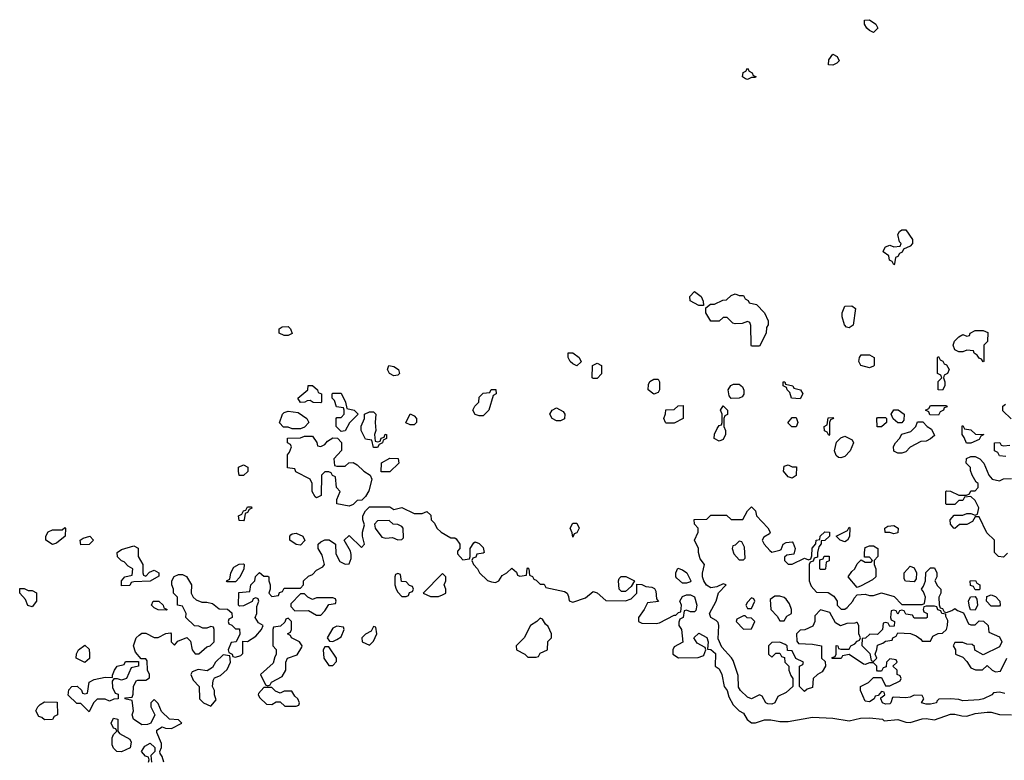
# Model space of a CAD drawing. Header units: inches. Extents: x 2735672 to 2903319, y 894031 to 1029782.
# Tile 38 of 167: x 2771969 to 2776814, y 1004267 to 1007912. Entities that reach past the tile are written whole.
import ezdxf

# ---------------------------------------------------------------- set-up
doc = ezdxf.new("R2010")
doc.units = ezdxf.units.IN
doc.header["$MEASUREMENT"] = 0
doc.layers.add('C7070', color=7, linetype='Continuous')

msp = doc.modelspace()

# ---------------------------------------------------------------- linework, layer by layer
at = {"layer": 'C7070', "color": 4, "elevation": 12}
for points in [[(2776170, 1007848.7), (2776150, 1007858), (2776138, 1007870), (2776126, 1007890), (2776126, 1007910), (2776150, 1007912), (2776182, 1007890), (2776191.3, 1007870)], [(2775970, 1007688), (2775948.7, 1007690), (2775950, 1007714), (2775970, 1007742), (2775991, 1007731), (2776002, 1007710), (2775990, 1007698)], [(2775550, 1007618), (2775540.4, 1007620.4), (2775526, 1007630), (2775528.4, 1007651.6), (2775542, 1007658), (2775550, 1007674), (2775558, 1007658), (2775574, 1007650), (2775578, 1007638), (2775592, 1007632), (2775590, 1007628), (2775570, 1007628)], [(2776270, 1006706), (2776262, 1006722), (2776248.4, 1006728.4), (2776246, 1006750), (2776218, 1006770), (2776220.4, 1006779.6), (2776230, 1006794), (2776250, 1006802), (2776270, 1006794), (2776302, 1006798), (2776306, 1006810), (2776298, 1006818), (2776290, 1006854), (2776298, 1006870), (2776310, 1006878), (2776330, 1006878), (2776362, 1006830), (2776362, 1006810), (2776350, 1006798), (2776318, 1006782), (2776312, 1006768), (2776298, 1006762), (2776290, 1006746), (2776278, 1006742), (2776274, 1006710)], [(2775310, 1006506), (2775268.4, 1006528.4), (2775266, 1006550), (2775290, 1006574), (2775322, 1006550), (2775332.7, 1006527.3), (2775334, 1006506), (2775330, 1006506)], [(2775510, 1006554), (2775530, 1006554), (2775538, 1006538), (2775554, 1006530), (2775558, 1006518), (2775594, 1006510), (2775634, 1006470), (2775652, 1006430), (2775652, 1006410), (2775643.6, 1006396.4), (2775642, 1006370), (2775610, 1006306), (2775570, 1006306), (2775568, 1006310), (2775567.3, 1006407.3), (2775562, 1006422), (2775550, 1006426), (2775523.6, 1006416.4), (2775490, 1006415.3), (2775478, 1006418), (2775450, 1006446), (2775430, 1006446), (2775411.1, 1006428.9), (2775370, 1006428.7), (2775346, 1006470), (2775346, 1006494), (2775368.4, 1006511.6), (2775387.3, 1006512.7), (2775428.4, 1006531.6), (2775447.3, 1006532.7), (2775470, 1006554), (2775490, 1006562)], [(2776050, 1006395.3), (2776038, 1006398), (2776028, 1006410), (2776015.3, 1006450), (2776015.3, 1006470), (2776030, 1006502), (2776063.6, 1006503.6), (2776082, 1006490), (2776070, 1006408)], [(2773270, 1006358), (2773246, 1006370), (2773246, 1006390), (2773260.4, 1006399.6), (2773290, 1006402), (2773302, 1006390), (2773310, 1006368), (2773290, 1006358)], [(2776710, 1006228), (2776702, 1006242), (2776690, 1006246), (2776680.4, 1006260.4), (2776666, 1006270), (2776662, 1006282), (2776630, 1006286), (2776610, 1006278), (2776590, 1006278), (2776570, 1006288), (2776562, 1006310), (2776568.7, 1006330), (2776590, 1006351.3), (2776610, 1006362), (2776630, 1006354), (2776642, 1006358), (2776646, 1006370), (2776670, 1006382), (2776710, 1006382), (2776732.7, 1006372.7), (2776731.6, 1006328.4), (2776714, 1006310), (2776714, 1006230)], [(2774710, 1006208.7), (2774690, 1006218), (2774678, 1006230), (2774668, 1006250), (2774667.3, 1006272.7), (2774690, 1006272), (2774722, 1006250), (2774731.6, 1006228.4)], [(2776150, 1006198), (2776108, 1006210), (2776098, 1006230), (2776102, 1006250), (2776110, 1006262), (2776150, 1006262), (2776174, 1006250), (2776174, 1006210), (2776170, 1006206)], [(2776510, 1006088), (2776488, 1006090), (2776488.4, 1006131.6), (2776506, 1006150), (2776502, 1006162), (2776486, 1006170), (2776486, 1006250), (2776490, 1006254), (2776498, 1006238), (2776512, 1006232), (2776518, 1006218), (2776530, 1006214), (2776542, 1006190), (2776534, 1006170), (2776518, 1006162), (2776514, 1006150), (2776522, 1006130), (2776522, 1006110)], [(2773810, 1006159), (2773788, 1006170), (2773778, 1006190), (2773786, 1006210), (2773810, 1006204.7), (2773832, 1006190), (2773838, 1006170), (2773830, 1006162)], [(2774790, 1006146), (2774786, 1006150), (2774788, 1006210), (2774810, 1006222), (2774832, 1006210), (2774831.6, 1006168.4), (2774810, 1006146)], [(2775090, 1006068.7), (2775062, 1006090), (2775063.1, 1006116.9), (2775069.1, 1006130.9), (2775090, 1006142), (2775110, 1006142), (2775118, 1006130), (2775118, 1006090), (2775110, 1006078)], [(2773450, 1006026), (2773412.7, 1006027.3), (2773398, 1006038), (2773383.6, 1006036.4), (2773371.1, 1006028.9), (2773350, 1006028), (2773338, 1006050), (2773386, 1006090), (2773388.9, 1006111.1), (2773410, 1006112), (2773434, 1006090), (2773438, 1006078), (2773454, 1006070), (2773454, 1006030)], [(2774230, 1005962), (2774210, 1005968.7), (2774198, 1005990), (2774208, 1006010), (2774228, 1006030), (2774230, 1006054), (2774250, 1006074), (2774282, 1006078), (2774288.4, 1006091.6), (2774311.6, 1006091.6), (2774314, 1006070), (2774298, 1006062), (2774278, 1005990), (2774250, 1005962)], [(2775470, 1006048), (2775460.4, 1006060.4), (2775455.3, 1006090), (2775468.9, 1006111.1), (2775481.2, 1006118.8), (2775510, 1006118), (2775525.4, 1006105.4), (2775531.6, 1006088.4), (2775531.6, 1006068.4), (2775524.7, 1006055.3), (2775510, 1006048.7)], [(2775810, 1006046), (2775766, 1006050), (2775758, 1006078), (2775746, 1006090), (2775742, 1006102), (2775726, 1006110), (2775726, 1006130), (2775734, 1006130), (2775738, 1006118), (2775774, 1006110), (2775778, 1006098), (2775811.1, 1006091.1), (2775822, 1006070)], [(2773550, 1005886), (2773526, 1005910), (2773526, 1005950), (2773530, 1005954), (2773550, 1005954), (2773566, 1005970), (2773566, 1005990), (2773562, 1006002), (2773527.3, 1006007.3), (2773518, 1006038), (2773506, 1006050), (2773506, 1006070), (2773510, 1006074), (2773550, 1006074), (2773572, 1006030), (2773578, 1005998), (2773614, 1005990), (2773634, 1005970), (2773591.6, 1005928.4), (2773570, 1005888)], [(2774610, 1005938), (2774588.9, 1005948.9), (2774578, 1005970), (2774589, 1005991), (2774610, 1006002), (2774643.6, 1005983.6), (2774652, 1005970), (2774650, 1005948), (2774630, 1005938)], [(2775150, 1005926), (2775146, 1005930), (2775138, 1005950), (2775147.3, 1005972.7), (2775148.4, 1005991.6), (2775190, 1005994), (2775208.4, 1006011.6), (2775234, 1006014), (2775234, 1005950), (2775190, 1005926)], [(2775410, 1005838), (2775386, 1005850), (2775388.4, 1005871.6), (2775400.4, 1005899.6), (2775410, 1005914), (2775422, 1005918), (2775426, 1005930), (2775426, 1005970), (2775418, 1005990), (2775430, 1006012), (2775452, 1005990), (2775451.6, 1005968.4), (2775438, 1005962), (2775434, 1005950), (2775434, 1005910), (2775442, 1005890), (2775442, 1005870), (2775430, 1005846)], [(2776290, 1005928), (2776267.3, 1005947.3), (2776258, 1005970), (2776270, 1005992), (2776291.6, 1005991.6), (2776322, 1005970), (2776319.6, 1005940.4), (2776310, 1005928)], [(2776490, 1005966), (2776448, 1005968), (2776442, 1005982), (2776426, 1005990), (2776442, 1005998), (2776450, 1006014), (2776530, 1006014), (2776532.7, 1006007.3), (2776518, 1006002), (2776514, 1005990), (2776498, 1005982)], [(2773310, 1005898), (2773290, 1005906), (2773267.3, 1005907.3), (2773248, 1005928), (2773262, 1005970), (2773270, 1005978), (2773290, 1005984.7), (2773338.8, 1005978.8), (2773382, 1005950), (2773392, 1005930), (2773370, 1005906), (2773350, 1005898)], [(2773730, 1005834), (2773742, 1005838), (2773747.3, 1005852.7), (2773762, 1005858), (2773767.3, 1005872.7), (2773774, 1005870), (2773774, 1005850), (2773758, 1005842), (2773754, 1005830), (2773738, 1005822), (2773730, 1005806), (2773710, 1005806), (2773702, 1005842), (2773670, 1005848), (2773648.7, 1005890), (2773648.7, 1005911.3), (2773666, 1005950), (2773666, 1005970), (2773690, 1005982), (2773710, 1005982), (2773722, 1005970), (2773718, 1005930), (2773722, 1005890), (2773714, 1005870), (2773718, 1005838)], [(2773890, 1005918), (2773868.4, 1005928.4), (2773890, 1005972), (2773910, 1005962), (2773922, 1005950), (2773922, 1005930), (2773910, 1005918)], [(2775790, 1005908), (2775768.4, 1005908.4), (2775748.4, 1005928.4), (2775770, 1005954), (2775790, 1005954), (2775792, 1005950), (2775798, 1005930)], [(2775950, 1005866), (2775942, 1005882), (2775928.4, 1005888.4), (2775928, 1005910), (2775942, 1005918), (2775947.3, 1005952.7), (2775970, 1005954), (2775974, 1005950), (2775958, 1005942), (2775954, 1005930), (2775954, 1005870)], [(2776188, 1005908), (2776186, 1005950), (2776190, 1005954), (2776230, 1005954), (2776234, 1005950), (2776234, 1005930), (2776210, 1005908)], [(2776290, 1005778), (2776270, 1005788), (2776268.9, 1005811.1), (2776278, 1005830), (2776298, 1005850), (2776310, 1005872), (2776354.6, 1005885.4), (2776378, 1005910), (2776387.3, 1005932.7), (2776412.7, 1005932.7), (2776434, 1005910), (2776456, 1005896), (2776470, 1005866), (2776451.6, 1005848.4), (2776430, 1005838), (2776403.6, 1005836.4), (2776350, 1005808), (2776330, 1005786), (2776310, 1005778)], [(2776627.3, 1005827.3), (2776616.4, 1005856.4), (2776606, 1005870), (2776606, 1005910), (2776610, 1005914), (2776618, 1005898), (2776650, 1005894), (2776672.7, 1005872.7), (2776714, 1005870), (2776698, 1005862), (2776690, 1005846), (2776650, 1005828)], [(2773450, 1005812), (2773470, 1005822), (2773483.1, 1005836.9), (2773510, 1005854), (2773532.7, 1005852.7), (2773551.6, 1005831.6), (2773551.6, 1005791.6), (2773514, 1005750), (2773518, 1005718), (2773530, 1005714), (2773570, 1005714), (2773588.4, 1005731.6), (2773610, 1005732), (2773630, 1005722), (2773662, 1005690), (2773694, 1005670), (2773702, 1005650), (2773686.4, 1005593.6), (2773670, 1005566), (2773652.7, 1005547.3), (2773630, 1005546), (2773610, 1005526), (2773590, 1005518), (2773528.7, 1005528.7), (2773528.9, 1005551.1), (2773546, 1005590), (2773528, 1005610), (2773522, 1005662), (2773508, 1005668), (2773502, 1005682), (2773490, 1005686), (2773470, 1005686), (2773454, 1005670), (2773452, 1005570), (2773430, 1005558), (2773423.1, 1005563.1), (2773408, 1005590), (2773408, 1005630), (2773398, 1005650), (2773327.3, 1005687.3), (2773322, 1005702), (2773286, 1005706), (2773286, 1005770), (2773296.4, 1005783.6), (2773306, 1005810), (2773302, 1005822), (2773286, 1005830), (2773287.3, 1005852.7), (2773350, 1005854), (2773370, 1005862), (2773410, 1005862), (2773431.6, 1005831.6), (2773434, 1005814)], [(2776010, 1005755.3), (2775998, 1005758), (2775987.3, 1005767.3), (2775978, 1005790), (2775988, 1005832), (2776010, 1005854), (2776030, 1005862), (2776064.7, 1005844.7), (2776071.3, 1005830), (2776056, 1005790), (2776030, 1005762)], [(2773790, 1005686), (2773747.3, 1005687.3), (2773748.4, 1005731.6), (2773790, 1005754), (2773831.6, 1005751.6), (2773834, 1005730)], [(2773070, 1005668), (2773048.9, 1005668.9), (2773046, 1005690), (2773046, 1005710), (2773070, 1005722), (2773092, 1005710), (2773091.6, 1005688.4)], [(2775770, 1005655.3), (2775750, 1005662), (2775728, 1005690), (2775730, 1005714), (2775750, 1005722), (2775770, 1005712), (2775791.6, 1005711.6), (2775790, 1005668)], [(2773070, 1005446), (2773048, 1005448), (2773046, 1005470), (2773062, 1005478), (2773070, 1005494), (2773082, 1005498), (2773090, 1005514), (2773110, 1005514), (2773111.6, 1005508.4), (2773098, 1005502), (2773090, 1005486), (2773078, 1005482), (2773074, 1005450)], [(2772130, 1005329), (2772098, 1005350), (2772098, 1005370), (2772108.9, 1005391.1), (2772130, 1005402), (2772178, 1005402), (2772190, 1005412), (2772194, 1005410), (2772192, 1005370), (2772150, 1005335.3)], [(2773787.3, 1005447.3), (2773730, 1005446), (2773714, 1005430), (2773718, 1005410), (2773750, 1005364.7), (2773770, 1005361), (2773803.6, 1005363.6), (2773830, 1005352), (2773850, 1005354), (2773858, 1005362), (2773855.3, 1005410), (2773850, 1005418), (2773830, 1005428), (2773806, 1005430)], [(2774690, 1005366), (2774687.3, 1005387.3), (2774678, 1005410), (2774690, 1005434), (2774710, 1005434), (2774722, 1005410), (2774710, 1005386), (2774698, 1005382)], [(2776030, 1005342), (2776006, 1005350), (2775986, 1005370), (2776042, 1005398), (2776050, 1005414), (2776054, 1005410), (2776051.6, 1005368.4), (2776042, 1005350)], [(2776270, 1005382), (2776250, 1005388), (2776228, 1005388), (2776226, 1005410), (2776240.4, 1005419.6), (2776270, 1005422), (2776292, 1005410), (2776290, 1005386)], [(2772270, 1005328), (2772266, 1005350), (2772280.4, 1005359.6), (2772314, 1005370), (2772332, 1005350), (2772310, 1005328.7)], [(2773350, 1005326), (2773330, 1005328.7), (2773298, 1005350), (2773298, 1005370), (2773303.1, 1005376.9), (2773310, 1005382), (2773330, 1005384.7), (2773362, 1005370), (2773371.6, 1005348.4)], [(2772590, 1005174), (2772607.3, 1005192.7), (2772630, 1005202), (2772654, 1005190), (2772652.7, 1005172.7), (2772610, 1005148), (2772530, 1005146), (2772518, 1005142), (2772510, 1005128), (2772470, 1005126), (2772468.9, 1005151.1), (2772486, 1005170), (2772522, 1005178), (2772526, 1005210), (2772503.1, 1005223.1), (2772483.1, 1005243.1), (2772469.1, 1005249.1), (2772450, 1005268), (2772448.7, 1005290), (2772470, 1005304.7), (2772530, 1005322), (2772551.6, 1005311.6), (2772552, 1005270), (2772574, 1005230), (2772574, 1005190), (2772578, 1005178)], [(2775510, 1005346), (2775490, 1005326), (2775478, 1005322), (2775474, 1005310), (2775483.6, 1005283.6), (2775510, 1005254), (2775530, 1005254), (2775538, 1005262), (2775535.3, 1005315.3), (2775522, 1005342)], [(2776090, 1005118), (2776046, 1005170), (2776063.1, 1005196.9), (2776078, 1005210), (2776090, 1005234), (2776110, 1005254), (2776130, 1005242), (2776158, 1005242), (2776166, 1005250), (2776150, 1005266), (2776126, 1005266), (2776126, 1005290), (2776130, 1005314), (2776150, 1005322), (2776170, 1005322), (2776192, 1005310), (2776192, 1005270), (2776174, 1005250), (2776174, 1005230), (2776182, 1005210), (2776182, 1005170), (2776165.4, 1005154.6), (2776110, 1005126)], [(2775910, 1005206), (2775906, 1005210), (2775906, 1005254), (2775922, 1005258), (2775928, 1005272), (2775951.6, 1005271.6), (2775951.6, 1005248.4), (2775938, 1005242), (2775934, 1005210), (2775930, 1005206)], [(2772990, 1005146), (2772986, 1005150), (2773002, 1005158), (2773008, 1005190), (2773023.1, 1005216.9), (2773048.4, 1005231.6), (2773070, 1005234), (2773074, 1005230), (2773072, 1005210), (2773051.6, 1005168.4), (2773030, 1005146)], [(2776370, 1005146), (2776328, 1005148), (2776320.4, 1005160.4), (2776322, 1005190), (2776350, 1005222), (2776370, 1005214), (2776382, 1005190), (2776379.6, 1005160.4)], [(2773830, 1005186), (2773818, 1005182), (2773814, 1005170), (2773814, 1005130), (2773822, 1005110), (2773830, 1005094), (2773850, 1005074), (2773870, 1005074), (2773882, 1005078), (2773887.3, 1005092.7), (2773902, 1005098), (2773906, 1005110), (2773902, 1005122), (2773887.3, 1005127.3), (2773870, 1005146), (2773847.3, 1005147.3), (2773842, 1005182)], [(2774050, 1005186), (2773954, 1005090), (2773990, 1005074), (2774030, 1005074), (2774050, 1005082), (2774066, 1005090), (2774066, 1005110), (2774058, 1005130), (2774066, 1005150), (2774066, 1005170)], [(2774930, 1005098), (2774918, 1005110), (2774915.3, 1005150), (2774918, 1005162), (2774928.9, 1005171.1), (2774951.1, 1005171.1), (2774994, 1005150), (2774978, 1005122), (2774950, 1005098)], [(2775230, 1005138), (2775203.1, 1005163.1), (2775198, 1005170), (2775198, 1005190), (2775208, 1005212), (2775230, 1005204.7), (2775251.3, 1005190), (2775272, 1005150), (2775270, 1005146), (2775250, 1005138)], [(2776670, 1005106), (2776662, 1005122), (2776647.3, 1005127.3), (2776646, 1005150), (2776672.7, 1005152.7), (2776678, 1005138), (2776694, 1005130), (2776694, 1005110), (2776690, 1005106)], [(2772010, 1005102), (2772030, 1005102), (2772050.9, 1005090.9), (2772050.8, 1005050), (2772030, 1005022), (2772009.2, 1005029.2), (2771998, 1005058), (2771968.7, 1005090), (2771970, 1005112), (2771990, 1005112)], [(2773370, 1005086), (2773350, 1005086), (2773303.6, 1005036.4), (2773303.6, 1005023.6), (2773322, 1005002), (2773390, 1005004.7), (2773430, 1004982), (2773450, 1004982), (2773470, 1005002), (2773490, 1005034), (2773522, 1005038), (2773526, 1005050), (2773522, 1005062), (2773510, 1005066), (2773430, 1005066), (2773410, 1005058), (2773386, 1005070)], [(2775710, 1005075.3), (2775684.7, 1005075.3), (2775662, 1005058), (2775664.7, 1005010), (2775696.9, 1004976.9), (2775710, 1004954), (2775730, 1004954), (2775743.1, 1004976.9), (2775766, 1004990), (2775766, 1005010), (2775756.4, 1005036.4), (2775740.4, 1005060.4), (2775730, 1005068)], [(2776670, 1005006), (2776647.3, 1005007.3), (2776642, 1005022), (2776638, 1005050), (2776648.4, 1005071.6), (2776670, 1005074), (2776679.6, 1005059.6), (2776682, 1005030)], [(2776750, 1005026), (2776726, 1005050), (2776727.3, 1005072.7), (2776750, 1005082), (2776770, 1005074), (2776792, 1005050), (2776794, 1005030), (2776790, 1005026)], [(2772690, 1005006), (2772650, 1005008), (2772630, 1005018), (2772618, 1005030), (2772626, 1005050), (2772654, 1005050), (2772674, 1005030), (2772678, 1005018), (2772694, 1005010)], [(2775570, 1005066), (2775550, 1005046), (2775542, 1005030), (2775550, 1005014), (2775570, 1005014), (2775586, 1005050), (2775582, 1005062)], [(2776470, 1005026), (2776430, 1005026), (2776418, 1005022), (2776414, 1005010), (2776418, 1004998), (2776434, 1004990), (2776434, 1004970), (2776430, 1004966), (2776370, 1004966), (2776362, 1004982), (2776330, 1004986), (2776322, 1005002), (2776310, 1005006), (2776298, 1005002), (2776290, 1004986), (2776282, 1005002), (2776270, 1005006), (2776258, 1005002), (2776254, 1004970), (2776258, 1004958), (2776274, 1004950), (2776272.7, 1004927.3), (2776250, 1004926), (2776242, 1004942), (2776230, 1004946), (2776218, 1004942), (2776214, 1004910), (2776190, 1004886), (2776152.7, 1004887.3), (2776131.6, 1004868.4), (2776114, 1004866), (2776112.7, 1004832.7), (2776152.7, 1004792.7), (2776158, 1004758), (2776170, 1004754), (2776186, 1004770), (2776178, 1004790), (2776187.3, 1004812.7), (2776190, 1004834), (2776216.4, 1004843.6), (2776230, 1004854), (2776262, 1004858), (2776266, 1004870), (2776282, 1004878), (2776290, 1004894), (2776351.6, 1004891.6), (2776379.8, 1004879.8), (2776403.6, 1004863.6), (2776410, 1004854), (2776450, 1004854), (2776462, 1004878), (2776488.9, 1004891.1), (2776510, 1004892), (2776528.9, 1004911.1), (2776534, 1004930), (2776535.3, 1004955.3), (2776526, 1004974), (2776526, 1004986), (2776506, 1004990), (2776502, 1005002), (2776487.3, 1005007.3), (2776482, 1005022)], [(2775538, 1004978), (2775530, 1004978), (2775498, 1004962), (2775494, 1004950), (2775530, 1004912), (2775570, 1004914), (2775586, 1004950), (2775570, 1004966), (2775548.4, 1004968.4)], [(2773290, 1004966), (2773278, 1004962), (2773272.7, 1004947.3), (2773252.7, 1004927.3), (2773218, 1004922), (2773214, 1004910), (2773214, 1004830), (2773231.6, 1004811.6), (2773231.6, 1004788.4), (2773223.6, 1004776.4), (2773215.3, 1004744.7), (2773154, 1004690), (2773178, 1004638), (2773190, 1004634), (2773202, 1004638), (2773208.4, 1004651.6), (2773260.4, 1004679.6), (2773278, 1004710), (2773278, 1004750), (2773286, 1004770), (2773334.6, 1004785.4), (2773356.4, 1004823.6), (2773358, 1004830), (2773346, 1004850), (2773306, 1004870), (2773302, 1004882), (2773286, 1004890), (2773302, 1004898), (2773306, 1004910), (2773306, 1004950)], [(2773530, 1004928), (2773510, 1004918), (2773482, 1004870), (2773492.7, 1004852.7), (2773510, 1004852), (2773530, 1004862), (2773550, 1004874), (2773566, 1004910), (2773562, 1004922)], [(2773710, 1004926), (2773698, 1004902), (2773670, 1004888), (2773652, 1004870), (2773654, 1004850), (2773690, 1004834), (2773710, 1004854), (2773726, 1004890), (2773722, 1004922)], [(2774530, 1004966), (2774514, 1004950), (2774482, 1004930), (2774452, 1004870), (2774412, 1004830), (2774414, 1004810), (2774454, 1004790), (2774470, 1004774), (2774510, 1004774), (2774522, 1004778), (2774530, 1004794), (2774566, 1004810), (2774568, 1004852), (2774586, 1004870), (2774586, 1004890), (2774570, 1004926), (2774556.4, 1004936.4), (2774542, 1004962)], [(2772290, 1004748), (2772246, 1004770), (2772248.4, 1004791.6), (2772258, 1004810), (2772290, 1004834), (2772310, 1004814), (2772312, 1004790), (2772311.6, 1004768.4)], [(2773490, 1004826), (2773470, 1004826), (2773462, 1004810), (2773464.7, 1004770), (2773490, 1004734), (2773510, 1004734), (2773527.3, 1004752.7), (2773528, 1004770)], [(2772970, 1004786), (2772932, 1004750), (2772916.9, 1004723.1), (2772892, 1004708), (2772846.4, 1004713.6), (2772818, 1004702), (2772811.3, 1004690), (2772822, 1004662), (2772852, 1004630), (2772854, 1004570), (2772874, 1004550), (2772910, 1004534), (2772935.3, 1004564.7), (2772928, 1004590), (2772928, 1004610), (2772918, 1004630), (2772920.4, 1004659.6), (2772927.3, 1004672.7), (2772956.4, 1004683.6), (2772990, 1004714), (2773006, 1004750), (2773002, 1004782)], [(2772470, 1004662), (2772450, 1004668), (2772432.7, 1004667.3), (2772423.6, 1004656.4), (2772425.4, 1004625.4), (2772438, 1004598), (2772452.7, 1004592.7), (2772454, 1004570), (2772432.7, 1004567.3), (2772410, 1004558), (2772390, 1004568), (2772350, 1004568), (2772332, 1004550), (2772310, 1004506), (2772270, 1004546), (2772250, 1004546), (2772208, 1004588), (2772210, 1004614), (2772226, 1004630), (2772251.1, 1004631.1), (2772272.7, 1004612.7), (2772278, 1004598), (2772290, 1004594), (2772302, 1004598), (2772310, 1004652), (2772335.3, 1004664.7), (2772390, 1004676), (2772426, 1004674), (2772426, 1004686), (2772435.3, 1004710), (2772448.9, 1004731.1), (2772482, 1004738), (2772490, 1004754), (2772554, 1004754), (2772554, 1004730), (2772518, 1004722), (2772494, 1004670)], [(2773210, 1004626), (2773170, 1004626), (2773143.6, 1004596.4), (2773142, 1004590), (2773150, 1004574), (2773183.6, 1004543.6), (2773210, 1004542), (2773230, 1004554), (2773250, 1004554), (2773272.7, 1004532.7), (2773330, 1004534), (2773342, 1004538), (2773346, 1004550), (2773338, 1004570), (2773323.1, 1004583.1), (2773307.3, 1004607.3), (2773270, 1004608), (2773250, 1004598), (2773227.3, 1004607.3)], [(2772090, 1004466), (2772078, 1004478), (2772063.1, 1004483.1), (2772048.7, 1004510), (2772058, 1004530), (2772070, 1004542), (2772090, 1004554), (2772152.7, 1004552.7), (2772154, 1004490), (2772138, 1004482), (2772130, 1004468)], [(2772470, 1004308), (2772446, 1004310), (2772430, 1004326), (2772423.1, 1004343.1), (2772423.1, 1004376.9), (2772430, 1004394), (2772446, 1004410), (2772442, 1004422), (2772430, 1004426), (2772418, 1004450), (2772430, 1004474), (2772452, 1004470), (2772452, 1004410), (2772459.6, 1004399.6), (2772511, 1004371), (2772516.9, 1004356.9), (2772512, 1004328)]]:
    msp.add_lwpolyline(points, close=True, dxfattribs=at)
for points in [[(2776847.3, 1005947.3), (2776807.3, 1005987.3), (2776806, 1006010), (2776820.4, 1006019.6)], [(2776822, 1005762), (2776790, 1005766), (2776782, 1005782), (2776766, 1005790), (2776766, 1005830), (2776791.6, 1005831.6), (2776798, 1005818), (2776810, 1005814), (2776842, 1005818)], [(2776830, 1005286), (2776810, 1005266), (2776786, 1005270), (2776766, 1005290), (2776766, 1005350), (2776727.3, 1005387.3), (2776690, 1005466), (2776670, 1005466), (2776656.9, 1005443.1), (2776630, 1005428), (2776592.7, 1005427.3), (2776570, 1005408), (2776566, 1005410), (2776548.4, 1005428.4), (2776548, 1005450), (2776567.3, 1005472.7), (2776610, 1005474), (2776630, 1005482), (2776650, 1005482), (2776670, 1005474), (2776682, 1005478), (2776688, 1005510), (2776670, 1005546), (2776650, 1005566), (2776618, 1005562), (2776610, 1005546), (2776590, 1005546), (2776570, 1005526), (2776530, 1005526), (2776526, 1005530), (2776526, 1005590), (2776530, 1005594), (2776550, 1005592), (2776590, 1005572), (2776627.3, 1005572.7), (2776642, 1005578), (2776650, 1005594), (2776670, 1005594), (2776686, 1005610), (2776686, 1005630), (2776675.3, 1005635.3), (2776655.3, 1005670), (2776647.3, 1005692.7), (2776647.3, 1005707.3), (2776626, 1005730), (2776627.3, 1005752.7), (2776650, 1005762), (2776670, 1005762), (2776694, 1005750), (2776714, 1005730), (2776738, 1005670), (2776754, 1005650), (2776790, 1005642), (2776810, 1005652), (2776850, 1005654)], [(2772678, 1004258), (2772670, 1004286), (2772660.4, 1004300.4), (2772658, 1004310), (2772666, 1004330), (2772666, 1004350), (2772643.1, 1004403.1), (2772644, 1004416), (2772670, 1004432), (2772685.4, 1004425.4), (2772716.4, 1004423.6), (2772766, 1004450), (2772750, 1004466), (2772706, 1004470), (2772667.3, 1004507.3), (2772650, 1004546), (2772630, 1004566), (2772614, 1004550), (2772614, 1004530), (2772634, 1004490), (2772614, 1004450), (2772596.9, 1004443.1), (2772570, 1004442), (2772528, 1004470), (2772522, 1004490), (2772528, 1004510), (2772522, 1004562), (2772486, 1004570), (2772490, 1004574), (2772522, 1004578), (2772527.3, 1004592.7), (2772528, 1004630), (2772542, 1004658), (2772550, 1004662), (2772590, 1004662), (2772607.3, 1004672.7), (2772608, 1004690), (2772598, 1004710), (2772596.4, 1004756.4), (2772590, 1004766), (2772566, 1004766), (2772539, 1004799), (2772528, 1004830), (2772542, 1004870), (2772556.5, 1004883.5), (2772570, 1004892), (2772590, 1004892), (2772630, 1004872), (2772650, 1004872), (2772688.4, 1004891.6), (2772710, 1004894), (2772714, 1004890), (2772714, 1004850), (2772730, 1004834), (2772747.3, 1004852.7), (2772791.6, 1004871.6), (2772810, 1004854), (2772818, 1004810), (2772831.6, 1004791.6), (2772850, 1004791.3), (2772890, 1004824.7), (2772906, 1004830), (2772926, 1004850), (2772926, 1004910), (2772922, 1004922), (2772910, 1004926), (2772890, 1004918), (2772870, 1004918), (2772850, 1004928), (2772828.4, 1004928.4), (2772786, 1004970), (2772788, 1004990), (2772770, 1005026), (2772746, 1005030), (2772746, 1005070), (2772726, 1005090), (2772726, 1005110), (2772718, 1005130), (2772718, 1005150), (2772728.9, 1005171.1), (2772750, 1005182), (2772770, 1005182), (2772790, 1005172), (2772814, 1005130), (2772812, 1005090), (2772822, 1005070), (2772836.9, 1005056.9), (2772865.4, 1005045.4), (2772890, 1005046), (2772918, 1005038), (2772950, 1005012), (2772991.6, 1005011.6), (2773012.7, 1004992.7), (2773014, 1004970), (2772998, 1004962), (2772994, 1004950), (2772998, 1004938), (2773012.7, 1004932.7), (2773030, 1004914), (2773050, 1004914), (2773052, 1004888), (2773034, 1004850), (2773010, 1004846), (2772994, 1004810), (2772998, 1004798), (2773014, 1004790), (2773018, 1004778), (2773030, 1004774), (2773056.4, 1004783.6), (2773067.3, 1004792.7), (2773067.3, 1004852.7), (2773090, 1004852), (2773130, 1004878), (2773158, 1004910), (2773166, 1004930), (2773143.1, 1004943.1), (2773128, 1004970), (2773135.3, 1004990), (2773136.4, 1005023.6), (2773146, 1005050), (2773142, 1005062), (2773130, 1005066), (2773118, 1005062), (2773112, 1005048), (2773070, 1005028), (2773050, 1005026), (2773046, 1005030), (2773047.3, 1005092.7), (2773102, 1005098), (2773106, 1005130), (2773126, 1005150), (2773128.4, 1005171.6), (2773148, 1005192), (2773170, 1005174), (2773190, 1005174), (2773194, 1005170), (2773194, 1005150), (2773202, 1005130), (2773202, 1005110), (2773194, 1005090), (2773210, 1005074), (2773242, 1005078), (2773247.3, 1005092.7), (2773262, 1005098), (2773270, 1005114), (2773350, 1005114), (2773366, 1005130), (2773366, 1005150), (2773390, 1005174), (2773410, 1005182), (2773430, 1005202), (2773460.4, 1005219.6), (2773468, 1005230), (2773456.4, 1005276.4), (2773438, 1005310), (2773438, 1005330), (2773450, 1005342), (2773470, 1005352), (2773491.6, 1005351.6), (2773522, 1005330), (2773523.6, 1005283.6), (2773544.7, 1005244.7), (2773570, 1005232), (2773590, 1005234), (2773600.4, 1005259.6), (2773600.4, 1005280.4), (2773596.4, 1005296.4), (2773566, 1005350), (2773590, 1005374), (2773650, 1005314), (2773666, 1005330), (2773655.3, 1005370), (2773655.3, 1005390), (2773666, 1005426), (2773658, 1005450), (2773658, 1005470), (2773670, 1005494), (2773690, 1005514), (2773790, 1005514), (2773810, 1005502), (2773850, 1005512), (2773910, 1005482), (2773950, 1005482), (2773971.6, 1005491.6), (2773992.7, 1005472.7), (2773994, 1005450), (2774010, 1005434), (2774022, 1005410), (2774042, 1005390), (2774090, 1005362), (2774110, 1005362), (2774116.9, 1005356.9), (2774134, 1005330), (2774134, 1005310), (2774123.6, 1005296.4), (2774123.6, 1005283.6), (2774150, 1005254), (2774182, 1005258), (2774186, 1005270), (2774186, 1005310), (2774203.1, 1005336.9), (2774210, 1005342), (2774230, 1005334), (2774250, 1005314), (2774254, 1005290), (2774250, 1005286), (2774218, 1005282), (2774212.7, 1005267.3), (2774198, 1005262), (2774194, 1005250), (2774202, 1005230), (2774222, 1005210), (2774232, 1005190), (2774270, 1005152), (2774290, 1005144.7), (2774310, 1005142), (2774326, 1005150), (2774343.1, 1005176.9), (2774366, 1005190), (2774390, 1005212), (2774412.7, 1005192.7), (2774418, 1005178), (2774430, 1005174), (2774462, 1005178), (2774466, 1005210), (2774470, 1005214), (2774474, 1005210), (2774478, 1005178), (2774492, 1005172), (2774498, 1005158), (2774510, 1005154), (2774530, 1005134), (2774550, 1005134), (2774558, 1005118), (2774650, 1005098), (2774662, 1005090), (2774670, 1005074), (2774672, 1005052), (2774690, 1005044.7), (2774753.6, 1005066.4), (2774790, 1005098), (2774810.9, 1005090.9), (2774852.7, 1005052.7), (2774950, 1005052), (2774978, 1005062), (2775006, 1005090), (2775006, 1005134), (2775030, 1005132), (2775050, 1005122), (2775079.6, 1005119.6), (2775092.7, 1005112.7), (2775099.6, 1005099.6), (2775102, 1005062), (2775111.6, 1005048.4), (2775058, 1005042), (2775042, 1005010), (2775014, 1004970), (2775014, 1004950), (2775030, 1004942), (2775100.4, 1004939.6), (2775116.4, 1004943.6), (2775190, 1004982), (2775198, 1004982), (2775210, 1004994), (2775222, 1004998), (2775226, 1005030), (2775218, 1005050), (2775230, 1005074), (2775250, 1005082), (2775270, 1005082), (2775290, 1005072), (2775301, 1005030), (2775296, 1005004), (2775290, 1004998), (2775270, 1004998), (2775250, 1005006), (2775238, 1005002), (2775234, 1004970), (2775218, 1004962), (2775212.7, 1004947.3), (2775212, 1004930), (2775224.7, 1004910), (2775231.6, 1004848.4), (2775190, 1004826), (2775182, 1004810), (2775182, 1004790), (2775210, 1004772), (2775307.3, 1004772.7), (2775330, 1004782), (2775335.3, 1004784.7), (2775346, 1004810), (2775342, 1004822), (2775303.1, 1004843.1), (2775286, 1004870), (2775310, 1004892), (2775350, 1004872), (2775356, 1004850), (2775354, 1004814), (2775370, 1004812), (2775392.8, 1004792.8), (2775391.1, 1004731.1), (2775410, 1004718), (2775424.7, 1004690), (2775436, 1004630), (2775450.8, 1004610), (2775458.8, 1004578.8), (2775480.5, 1004540.5), (2775510, 1004511), (2775530, 1004498.8), (2775547.9, 1004467.9), (2775570, 1004450.8), (2775590, 1004450.8), (2775634.6, 1004465.4), (2775665.4, 1004465.4), (2775710, 1004458), (2775750, 1004458.8), (2775870, 1004479.3), (2775970, 1004474.9), (2776050, 1004460.7), (2776106.2, 1004473.8), (2776150, 1004476.4), (2776214, 1004470), (2776222, 1004462), (2776290, 1004467.3), (2776330, 1004454), (2776350, 1004453.4), (2776409.6, 1004470.4), (2776430, 1004472.2), (2776470, 1004466.8), (2776550, 1004493.4), (2776570, 1004494.9), (2776605.5, 1004485.5), (2776630, 1004484.9), (2776670, 1004497.3), (2776730, 1004504.4), (2776750, 1004503.8), (2776790, 1004492.7), (2776850, 1004490.7)], [(2776816.4, 1004596.4), (2776790, 1004602), (2776761, 1004599), (2776752, 1004590), (2776712, 1004570), (2776690, 1004565.2), (2776610, 1004559.3), (2776590, 1004566), (2776550, 1004569.2), (2776491.6, 1004568.4), (2776482, 1004558), (2776481, 1004550), (2776450, 1004542.9), (2776430, 1004542.9), (2776406, 1004550), (2776418, 1004570), (2776410, 1004586), (2776370, 1004588), (2776350, 1004578), (2776330, 1004575.3), (2776270, 1004578), (2776263.6, 1004576.4), (2776256.3, 1004550), (2776250, 1004544.5), (2776230, 1004543.7), (2776215.3, 1004550), (2776206, 1004570), (2776206, 1004574), (2776226, 1004590), (2776222, 1004602), (2776210, 1004606), (2776194, 1004586), (2776178, 1004582), (2776174, 1004570), (2776150, 1004555.3), (2776130, 1004558), (2776106, 1004610), (2776106, 1004630), (2776146, 1004650), (2776170, 1004674), (2776210, 1004674), (2776230, 1004634), (2776250, 1004634), (2776302, 1004658), (2776306, 1004670), (2776302, 1004682), (2776286, 1004690), (2776286, 1004710), (2776266, 1004730), (2776286, 1004750), (2776282, 1004762), (2776250, 1004766), (2776234, 1004750), (2776232.7, 1004727.3), (2776218, 1004722), (2776210, 1004706), (2776190, 1004706), (2776186, 1004710), (2776186, 1004730), (2776170, 1004746), (2776150, 1004746), (2776130, 1004738), (2776120.4, 1004740.4), (2776050, 1004788), (2776018, 1004782), (2776011.6, 1004768.4), (2775967.3, 1004767.3), (2775967.3, 1004772.7), (2775982, 1004778), (2775986, 1004790), (2775987.3, 1004832.7), (2775994, 1004830), (2775998, 1004818), (2776010, 1004814), (2776050, 1004814), (2776058, 1004830), (2776079, 1004841), (2776090, 1004854), (2776102, 1004858), (2776106, 1004870), (2776098, 1004890), (2776098, 1004930), (2776090, 1004946), (2776086, 1004946), (2776078, 1004942), (2776039.6, 1004940.4), (2776008.4, 1004928.4), (2775983.1, 1004943.1), (2775954.6, 1004994.6), (2775910, 1005008), (2775882, 1004978), (2775882, 1004950), (2775872, 1004928), (2775831.6, 1004908.4), (2775810, 1004908), (2775792, 1004890), (2775792.7, 1004852.7), (2775802, 1004842), (2775870, 1004838), (2775914, 1004830), (2775914, 1004770), (2775932.7, 1004752.7), (2775934, 1004730), (2775918, 1004702), (2775894, 1004690), (2775874, 1004670), (2775870, 1004626), (2775843.6, 1004616.4), (2775830, 1004606), (2775806, 1004630), (2775806, 1004730), (2775822, 1004738), (2775826, 1004750), (2775788.7, 1004768.7), (2775770, 1004806), (2775747.3, 1004807.3), (2775746, 1004830), (2775736.4, 1004836.4), (2775710, 1004848), (2775670, 1004846), (2775654, 1004830), (2775654, 1004790), (2775670, 1004774), (2775690, 1004794), (2775710, 1004794), (2775718, 1004778), (2775732.7, 1004772.7), (2775734, 1004750), (2775754, 1004730), (2775754, 1004710), (2775763.6, 1004683.6), (2775774, 1004670), (2775774, 1004630), (2775739.8, 1004600.2), (2775699.6, 1004580.4), (2775684.7, 1004550), (2775670, 1004543.7), (2775650, 1004544.5), (2775641.2, 1004550), (2775622, 1004582), (2775610, 1004588.7), (2775570, 1004569.3), (2775550, 1004577.2), (2775515.1, 1004610), (2775506.3, 1004626.3), (2775503.6, 1004683.6), (2775478.9, 1004758.9), (2775472, 1004772), (2775423.9, 1004823.9), (2775405.1, 1004865.1), (2775409.2, 1004930), (2775405.2, 1004945.2), (2775395.5, 1004955.5), (2775369, 1004970), (2775364, 1004990), (2775395.3, 1005050), (2775408, 1005092), (2775446, 1005130), (2775430, 1005135.3), (2775399.6, 1005120.4), (2775370, 1005115.3), (2775349, 1005129), (2775335.3, 1005150), (2775328, 1005170), (2775328.4, 1005188.4), (2775338, 1005230), (2775318, 1005258), (2775309.1, 1005289.1), (2775308.7, 1005310), (2775288.7, 1005350), (2775308, 1005390), (2775308, 1005410), (2775288.7, 1005430), (2775288, 1005452), (2775350, 1005454), (2775370, 1005474), (2775447.3, 1005472.7), (2775470, 1005452), (2775528, 1005452), (2775550, 1005494), (2775570, 1005514), (2775590, 1005494), (2775594, 1005470), (2775651.1, 1005411.1), (2775662, 1005390), (2775658, 1005382), (2775630, 1005366), (2775622, 1005350), (2775632, 1005330), (2775659.6, 1005299.6), (2775670, 1005292), (2775710, 1005302), (2775715.3, 1005304.7), (2775726, 1005330), (2775740.4, 1005339.6), (2775770, 1005342), (2775775.3, 1005335.3), (2775784.7, 1005310), (2775778, 1005282), (2775743.6, 1005276.4), (2775732.7, 1005267.3), (2775732, 1005250), (2775750, 1005232), (2775770, 1005232), (2775830, 1005262), (2775850, 1005254), (2775862, 1005258), (2775867.3, 1005272.7), (2775868.9, 1005311.1), (2775887.3, 1005332.7), (2775888, 1005350), (2775906, 1005354), (2775908, 1005370), (2775930, 1005391.3), (2775954, 1005390), (2775954, 1005370), (2775930, 1005348.7), (2775912.7, 1005347.3), (2775912.7, 1005332.7), (2775902, 1005318), (2775894, 1005290), (2775894, 1005266), (2775878, 1005262), (2775872.7, 1005247.3), (2775858, 1005242), (2775854, 1005230), (2775854, 1005150), (2775863.6, 1005123.6), (2775890, 1005094), (2775947.3, 1005092.7), (2775974.4, 1005074.4), (2775991.3, 1005050), (2775992, 1005030), (2776011.6, 1005011.6), (2776030, 1005011.3), (2776040.2, 1005019.8), (2776068.7, 1005050), (2776074.6, 1005065.4), (2776090, 1005082), (2776130, 1005084.7), (2776150, 1005078), (2776170, 1005078), (2776210, 1005091.3), (2776272.7, 1005072.7), (2776310, 1005034), (2776410, 1005034), (2776422, 1005038), (2776426, 1005070), (2776416.4, 1005096.4), (2776406, 1005110), (2776416.4, 1005123.6), (2776426, 1005150), (2776428.4, 1005191.6), (2776450, 1005214), (2776470, 1005214), (2776482, 1005190), (2776482, 1005170), (2776472, 1005150), (2776485.4, 1005125.4), (2776502, 1005110), (2776502, 1005090), (2776492, 1005070), (2776492.7, 1005032.7), (2776498, 1005018), (2776510, 1005014), (2776518, 1004998), (2776530, 1004994), (2776556.4, 1005003.6), (2776570, 1005014), (2776583.6, 1005003.6), (2776612.7, 1004992.7), (2776638, 1004938), (2776650, 1004934), (2776670, 1004934), (2776690, 1004954), (2776711.6, 1004951.6), (2776734, 1004930), (2776738, 1004898), (2776790, 1004874), (2776802, 1004850), (2776790, 1004826), (2776710, 1004786), (2776668.7, 1004808.7), (2776667.3, 1004827.3), (2776656.4, 1004836.4), (2776630, 1004838), (2776610, 1004846), (2776570, 1004846), (2776562, 1004830), (2776574, 1004810), (2776574, 1004790), (2776610, 1004774), (2776630, 1004754), (2776650, 1004722), (2776672.7, 1004712.7), (2776707.3, 1004712.7), (2776730, 1004734), (2776754, 1004710), (2776770, 1004702), (2776794.6, 1004705.4), (2776826, 1004770)], [(2772602, 1004258), (2772606, 1004270), (2772602, 1004282), (2772587.3, 1004287.3), (2772568, 1004310), (2772584, 1004336), (2772610, 1004352), (2772634, 1004330), (2772634, 1004310), (2772614, 1004290), (2772618, 1004258)]]:
    msp.add_lwpolyline(points, dxfattribs=at)

doc.saveas('drawing.dxf')
